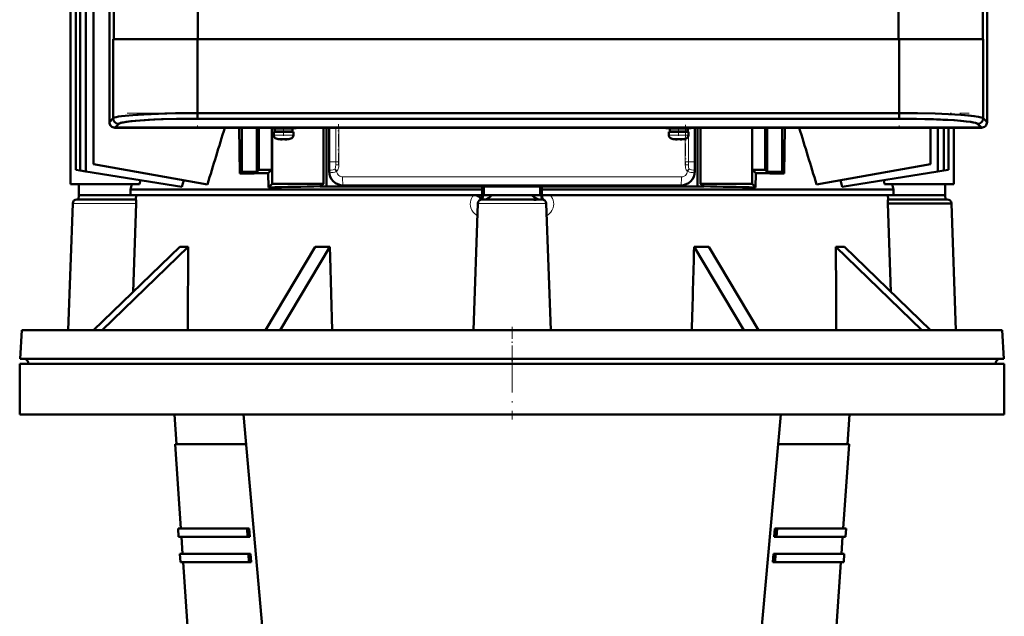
# Model space of a CAD drawing. Extents: x -1976 to 2357, y -1962 to 888.
# Tile 42 of 53: x -278 to 72, y 316 to 529. Entities that reach past the tile are written whole.
import ezdxf

# ---------------------------------------------------------------- set-up
doc = ezdxf.new("R2010")
doc.units = 0
doc.linetypes.add('DASHDOT', pattern=[18.5, 12, -3, 0.5, -3])

msp = doc.modelspace()

# ---------------------------------------------------------------- linework, layer by layer
at = {"color": 7, "lineweight": 50}
for p, q in [((-246.55, 764.15), (-246.55, 492.18)), ((-246.55, 764.15), (-246.55, 492.18)), ((65.41, 492.18), (65.41, 764.15)), ((65.41, 492.18), (65.41, 764.15)), ((-260.43, 743.16), (-260.43, 470.13)), ((-258.53, 475.16), (-258.53, 743.16)), ((-256.99, 474.92), (-256.99, 743.16)), ((-254.9, 474.59), (-254.9, 743.16)), ((-252.19, 741.16), (-252.19, 477.16)), ((-245.03, 734.66), (-245.03, 521.66)), ((-245.03, 734.66), (-245.03, 521.66)), ((-215.1, 734.66), (-215.1, 521.66)), ((-215.1, 734.66), (-215.1, 521.66)), ((-246.57, 625.66), (-246.57, 516.54)), ((65.43, 516.54), (65.43, 625.66)), ((33.96, 521.66), (33.96, 532.66)), ((33.96, 521.66), (33.96, 532.66)), ((63.88, 521.66), (63.88, 532.66)), ((63.88, 521.66), (63.88, 532.66)), ((-245.2, 521.66), (-245.03, 521.66)), ((-245.2, 521.66), (-245.2, 493.53)), ((-245.2, 521.66), (-245.2, 493.53)), ((-245.03, 521.66), (-245.2, 521.66)), ((-245.03, 521.66), (-245.2, 521.66)), ((-245.03, 521.66), (-215.1, 521.66)), ((-215.1, 521.66), (-245.03, 521.66)), ((-215.27, 521.66), (-215.27, 495.35)), ((-215.27, 521.66), (-215.27, 495.35)), ((-215.1, 521.66), (33.96, 521.66)), ((-215.1, 521.66), (33.96, 521.66)), ((33.96, 521.66), (63.88, 521.66)), ((63.88, 521.66), (33.96, 521.66)), ((34.13, 521.66), (34.13, 495.35)), ((34.13, 521.66), (34.13, 495.35)), ((63.88, 521.66), (64.06, 521.66)), ((63.88, 521.66), (64.06, 521.66)), ((63.88, 521.66), (64.06, 521.66)), ((64.06, 521.66), (64.06, 493.53)), ((64.06, 521.66), (64.06, 493.53)), ((-246.57, 516.54), (-246.55, 516.53)), ((-246.56, 516.53), (-246.56, 511.54)), ((65.41, 516.53), (65.43, 516.54)), ((65.42, 511.54), (65.42, 516.53)), ((-246.55, 511.55), (-246.57, 511.54)), ((-246.57, 511.54), (-246.57, 492.16)), ((65.43, 511.54), (65.41, 511.55)), ((65.43, 492.16), (65.43, 511.54)), ((-246.55, 492.18), (-245.2, 493.53)), ((-246.55, 492.18), (-245.2, 493.53)), ((-215.27, 493.35), (-215.27, 495.35)), ((-215.27, 495.35), (34.13, 495.35)), ((-215.27, 495.35), (-215.27, 493.35)), ((-215.27, 495.35), (34.13, 495.35)), ((34.13, 495.35), (34.13, 493.35)), ((34.13, 493.35), (34.13, 495.35)), ((64.06, 493.53), (65.41, 492.18)), ((64.06, 493.53), (65.41, 492.18)), ((-244.57, 490.16), (-225.15, 490.16)), ((-244.55, 490.18), (-243.21, 491.53)), ((-244.55, 490.18), (-243.21, 491.53)), ((-244.55, 490.18), (63.41, 490.18)), ((-244.55, 490.18), (63.41, 490.18)), ((-225.15, 490.16), (-225.14, 490.18)), ((-225.15, 490.17), (-220.16, 490.17)), ((-220.16, 490.18), (-220.15, 490.16)), ((-220.15, 490.16), (-93.07, 490.16)), ((-215.27, 493.35), (34.13, 493.35)), ((-215.27, 493.35), (34.13, 493.35)), ((-200.38, 490.16), (-200.18, 473.86)), ((-199.43, 490.16), (-199.43, 474.59)), ((-194.13, 474.48), (-194.13, 490.16)), ((-193.43, 475.16), (-193.43, 490.16)), ((-189.15, 489.96), (-189.15, 490.16)), ((-180.15, 489.96), (-180.15, 490.16)), ((-170.41, 490.16), (-170.41, 476.72)), ((-169.42, 490.16), (-169.42, 469.21)), ((-168.43, 474.66), (-168.43, 490.16)), ((-93.07, 490.16), (-93.06, 490.18)), ((-93.07, 490.17), (-88.07, 490.17)), ((-88.08, 490.18), (-88.07, 490.16)), ((-88.07, 490.16), (39.01, 490.16)), ((-48.71, 489.96), (-48.71, 490.16)), ((-39.71, 489.96), (-39.71, 490.16)), ((-38.43, 474.66), (-38.43, 490.16)), ((-37.45, 469.21), (-37.45, 490.16)), ((-36.46, 490.16), (-36.46, 476.72)), ((-18.13, 490.16), (-18.13, 470.16)), ((-18.02, 475.16), (-18.02, 490.16)), ((-13.43, 475.16), (-13.43, 490.16)), ((-12.74, 474.48), (-12.74, 490.16)), ((-7.43, 490.16), (-7.43, 474.59)), ((-6.49, 490.16), (-6.69, 473.86)), ((39.01, 490.16), (39.02, 490.18)), ((39.01, 490.17), (44.01, 490.17)), ((44, 490.18), (44.01, 490.16)), ((44.01, 490.16), (63.43, 490.16)), ((45.35, 490.16), (45.35, 477.16)), ((47.96, 474.58), (47.96, 490.16)), ((50.11, 474.92), (50.11, 490.16)), ((51.67, 475.16), (51.67, 490.16)), ((53.57, 470.13), (53.57, 490.16)), ((62.06, 491.53), (63.41, 490.18)), ((62.06, 491.53), (63.41, 490.18)), ((-184.65, 489.96), (-189.15, 489.96)), ((-188.85, 475.16), (-188.85, 489.96)), ((-188.74, 489.96), (-188.74, 470.16)), ((-184.65, 488.66), (-188.15, 488.66)), ((-188.15, 487.53), (-188.15, 488.66)), ((-184.65, 489.86), (-187.8, 489.86)), ((-187.8, 488.76), (-187.8, 489.86)), ((-184.65, 488.76), (-187.8, 488.76)), ((-186.65, 489.96), (-186.65, 489.86)), ((-186.65, 488.76), (-186.65, 488.66)), ((-184.65, 489.96), (-180.15, 489.96)), ((-181.5, 489.86), (-184.65, 489.86)), ((-181.5, 488.76), (-184.65, 488.76)), ((-181.15, 488.66), (-184.65, 488.66)), ((-182.65, 489.96), (-182.65, 489.86)), ((-182.65, 488.76), (-182.65, 488.66)), ((-181.5, 488.76), (-181.5, 489.86)), ((-181.15, 487.53), (-181.15, 488.66)), ((-44.21, 489.96), (-48.71, 489.96)), ((-44.21, 488.66), (-47.71, 488.66)), ((-47.71, 487.53), (-47.71, 488.66)), ((-44.21, 489.86), (-47.36, 489.86)), ((-47.36, 488.76), (-47.36, 489.86)), ((-44.21, 488.76), (-47.36, 488.76)), ((-46.21, 489.96), (-46.21, 489.86)), ((-46.21, 488.76), (-46.21, 488.66)), ((-39.71, 489.96), (-44.21, 489.96)), ((-41.06, 489.86), (-44.21, 489.86)), ((-41.06, 488.76), (-44.21, 488.76)), ((-40.71, 488.66), (-44.21, 488.66)), ((-42.21, 489.96), (-42.21, 489.86)), ((-42.21, 488.76), (-42.21, 488.66)), ((-41.06, 488.76), (-41.06, 489.86)), ((-40.71, 487.53), (-40.71, 488.66)), ((-186.58, 486.12), (-186.57, 486.14)), ((-185.15, 486.14), (-185.15, 485.98)), ((-184.15, 486.14), (-184.15, 485.98)), ((-182.73, 486.14), (-182.72, 486.12)), ((-46.14, 486.12), (-46.13, 486.14)), ((-44.71, 486.14), (-44.71, 485.98)), ((-43.71, 486.14), (-43.71, 485.98)), ((-42.29, 486.14), (-42.28, 486.12)), ((-211.69, 470.02), (-252.19, 477.16)), ((-170.55, 476.59), (-170.41, 476.72)), ((-170.41, 476.72), (-170.41, 476.59)), ((-170.41, 476.59), (-170.41, 474.05)), ((-36.32, 476.59), (-36.46, 476.72)), ((-36.46, 476.72), (-36.46, 476.59)), ((-36.46, 476.59), (-36.46, 474.05)), ((4.82, 470.02), (45.34, 477.16)), ((45.35, 477.16), (45.34, 477.16)), ((-256.99, 474.92), (-258.53, 475.16)), ((-254.9, 474.59), (-256.99, 474.92)), ((-220.78, 469.18), (-254.9, 474.59)), ((-199.43, 474.59), (-200.18, 473.86)), ((-199.43, 474.59), (-194.13, 474.48)), ((-193.43, 475.16), (-194.13, 474.48)), ((-193.43, 475.16), (-188.85, 475.16)), ((-188.85, 475.16), (-190.06, 473.98)), ((-190.06, 473.98), (-190.01, 468.89)), ((-170.41, 474.05), (-170.41, 472.73)), ((-170.41, 470.16), (-170.41, 472.73)), ((-36.46, 474.05), (-36.46, 472.73)), ((-36.46, 470.16), (-36.46, 472.73)), ((-16.81, 473.98), (-18.02, 475.16)), ((-13.43, 475.16), (-18.02, 475.16)), ((-16.81, 473.98), (-16.86, 468.89)), ((-12.74, 474.48), (-13.43, 475.16)), ((-12.74, 474.48), (-7.43, 474.59)), ((-6.69, 473.86), (-7.43, 474.59)), ((13.92, 469.18), (47.96, 474.58)), ((47.96, 474.58), (50.11, 474.92)), ((50.11, 474.92), (51.67, 475.16)), ((-235.88, 470.13), (-260.43, 470.13)), ((-257.43, 470.13), (-257.43, 466.16)), ((-239.02, 468.16), (-238.56, 470.13)), ((-235.55, 471.52), (-235.88, 470.13)), ((-220.14, 471.51), (-220.78, 469.18)), ((-188.74, 470.16), (-190.01, 468.89)), ((-170.41, 470.16), (-188.74, 470.16)), ((-171.65, 469.34), (-170.41, 470.16)), ((-171.65, 469.34), (-171.65, 469.21)), ((-169.42, 469.21), (-171.65, 469.21)), ((-169.42, 469.21), (-37.45, 469.21)), ((-163.44, 469.66), (-43.43, 469.66)), ((-114.08, 468.16), (-114.09, 469.21)), ((-113.43, 466.16), (-113.43, 469.21)), ((-93.43, 466.16), (-93.43, 469.21)), ((-92.79, 468.16), (-92.78, 469.21)), ((-35.22, 469.21), (-37.45, 469.21)), ((-36.46, 470.16), (-18.13, 470.16)), ((-35.22, 469.34), (-36.46, 470.16)), ((-35.22, 469.34), (-35.22, 469.21)), ((-16.86, 468.89), (-18.13, 470.16)), ((13.27, 471.51), (13.92, 469.18)), ((28.68, 471.52), (29.01, 470.13)), ((29.01, 470.13), (53.57, 470.13)), ((31.69, 470.13), (32.15, 468.16)), ((50.57, 470.13), (50.57, 466.16)), ((-257.49, 464.66), (-257.43, 466.16)), ((-239.02, 466.16), (-257.43, 466.16)), ((-239.02, 468.16), (-114.08, 468.16)), ((-239.02, 468.16), (-239.02, 466.16)), ((-239.02, 466.16), (-114.16, 466.16)), ((-237.08, 466.16), (-237.12, 464.66)), ((-114.16, 466.16), (-114.06, 466.16)), ((-114.08, 468.16), (-114.08, 466.16)), ((-113.43, 466.16), (-114.06, 466.16)), ((-113.52, 466.16), (-113.54, 465.97)), ((-113.43, 466.16), (-110.78, 466.16)), ((-96.09, 466.16), (-110.78, 466.16)), ((-96.28, 466.02), (-96.09, 466.16)), ((-93.43, 466.16), (-96.09, 466.16)), ((-93.43, 466.16), (-92.79, 466.16)), ((-93.33, 465.97), (-93.35, 466.16)), ((-92.79, 468.16), (15.92, 468.16)), ((-92.79, 468.16), (-92.79, 466.16)), ((-92.79, 466.16), (15.92, 466.16)), ((-92.74, 466.16), (-92.73, 465.69)), ((15.92, 468.16), (32.15, 468.16)), ((15.92, 466.16), (32.15, 466.16)), ((30.21, 466.16), (30.26, 464.66)), ((32.15, 468.16), (32.15, 466.16)), ((32.15, 466.16), (50.57, 466.16)), ((50.62, 464.66), (50.57, 466.16)), ((-261.18, 418.16), (-259.61, 463.22)), ((-257.49, 464.66), (-258.11, 464.66)), ((-258.11, 464.66), (-239.57, 464.66)), ((-239.57, 464.66), (-237.12, 464.66)), ((-238.05, 431.83), (-237.05, 463.22)), ((-117.18, 418.16), (-115.61, 463.22)), ((-114.15, 464.66), (-114.11, 464.66)), ((-114.11, 464.66), (-94.93, 464.66)), ((-92.81, 464.66), (-92.76, 464.66)), ((-89.69, 418.16), (-91.26, 463.22)), ((30.18, 463.22), (52.74, 463.19)), ((31.18, 431.83), (30.18, 463.22)), ((32.7, 464.66), (30.26, 464.66)), ((32.7, 464.66), (51.24, 464.66)), ((51.24, 464.66), (50.62, 464.66)), ((52.74, 463.19), (54.31, 418.16)), ((-252.16, 418.16), (-221.57, 447.8)), ((-218.57, 447.8), (-249.16, 418.16)), ((-191.03, 418.16), (-173.37, 447.8)), ((-168.18, 447.8), (-185.84, 418.16)), ((-168.18, 447.8), (-168.08, 444.24)), ((-21.03, 418.16), (-38.69, 447.8)), ((-33.5, 447.8), (-15.84, 418.16)), ((42.29, 418.16), (11.7, 447.8)), ((14.7, 447.8), (45.29, 418.16)), ((-168.08, 444.24), (-167.36, 418.16)), ((-277.7, 418.16), (-278.24, 407.95)), ((-277.7, 418.16), (-186.98, 418.16)), ((-186.98, 418.16), (70.83, 418.16)), ((70.83, 418.16), (71.37, 407.95)), ((-278.44, 406.16), (71.56, 406.16)), ((-278.44, 406.16), (-278.44, 388.16)), ((-278.24, 407.95), (-187.24, 407.95)), ((-275.33, 406.16), (-275.34, 406.27)), ((-187.24, 407.95), (-158.26, 407.95)), ((-158.26, 407.95), (71.37, 407.95)), ((68.46, 406.16), (68.47, 406.27)), ((71.56, 388.16), (71.56, 406.16)), ((-278.44, 388.16), (71.56, 388.16)), ((-222.72, 377.66), (-223.43, 388.16)), ((-172.93, 96.16), (-198.93, 388.16)), ((-33.93, 96.16), (-7.93, 388.16)), ((15.85, 377.66), (16.57, 388.16)), ((-223.22, 377.66), (-198, 377.66)), ((-221.16, 347.66), (-223.22, 377.66)), ((-8.87, 377.66), (16.35, 377.66)), ((14.29, 347.66), (16.35, 377.66)), ((-222.16, 347.66), (-197.63, 347.66)), ((-221.96, 344.66), (-222.16, 347.66)), ((-197.47, 344.66), (-197.63, 347.66)), ((-197.63, 347.66), (-196.83, 347.66)), ((-196.83, 347.66), (-196.67, 344.66)), ((-10.2, 344.66), (-10.04, 347.66)), ((-10.04, 347.66), (-9.24, 347.66)), ((-9.24, 347.66), (-9.4, 344.66)), ((-9.24, 347.66), (15.29, 347.66)), ((15.09, 344.66), (15.29, 347.66)), ((-221.96, 344.66), (-197.47, 344.66)), ((-220.55, 338.66), (-220.96, 344.66)), ((-196.67, 344.66), (-197.47, 344.66)), ((-9.4, 344.66), (-10.2, 344.66)), ((-9.4, 344.66), (15.09, 344.66)), ((13.68, 338.66), (14.09, 344.66)), ((-221.55, 338.66), (-197.14, 338.66)), ((-221.34, 335.66), (-221.55, 338.66)), ((-196.98, 335.66), (-197.14, 338.66)), ((-197.14, 338.66), (-196.35, 338.66)), ((-196.35, 338.66), (-196.18, 335.66)), ((-10.69, 335.66), (-10.52, 338.66)), ((-10.52, 338.66), (-9.73, 338.66)), ((-9.73, 338.66), (-9.89, 335.66)), ((-9.73, 338.66), (14.68, 338.66)), ((14.47, 335.66), (14.68, 338.66)), ((-221.34, 335.66), (-196.98, 335.66)), ((-208.01, 155.66), (-220.34, 335.66)), ((-196.18, 335.66), (-196.98, 335.66)), ((-9.89, 335.66), (-10.69, 335.66)), ((-9.89, 335.66), (14.47, 335.66)), ((1.14, 155.66), (13.47, 335.66))]:
    msp.add_line(p, q, dxfattribs=at)
at = {"color": 7, "linetype": 'DASHDOT', "lineweight": 18}
for p, q in [((-215.1, 755.96), (-215.1, 500.36)), ((33.96, 514.34), (33.96, 741.98)), ((-215.27, 524.48), (-215.27, 490.71)), ((34.13, 524.48), (34.13, 490.71)), ((-240.21, 495.35), (59.07, 495.35)), ((-103.44, 407.96), (-103.44, 386.36))]:
    msp.add_line(p, q, dxfattribs=at)
at = {"color": 7, "linetype": 'DASHDOT', "lineweight": 18, "ltscale": 0.345007}
msp.add_line((33.96, 520.51), (33.96, 534.31), dxfattribs=at)
at = {"color": 7, "linetype": 'DASHDOT', "lineweight": 18, "ltscale": 0.072871}
for p, q in [((-184.65, 487.29), (-184.65, 490.21)), ((-44.21, 487.29), (-44.21, 490.21))]:
    msp.add_line(p, q, dxfattribs=at)
at = {"color": 7, "lineweight": 18}
for p, q in [((-168.32, 478), (-168.32, 490.16)), ((-166.12, 478), (-166.12, 490.16)), ((-166.11, 478), (-166.11, 490.16)), ((-165.02, 478), (-165.02, 490.16)), ((-38.55, 478), (-38.55, 490.16)), ((-187.05, 487.53), (-188.15, 487.53)), ((-184.65, 487.53), (-187.05, 487.53)), ((-182.26, 487.53), (-184.65, 487.53)), ((-181.15, 487.53), (-182.26, 487.53)), ((-46.61, 487.53), (-47.71, 487.53)), ((-44.21, 487.53), (-46.61, 487.53)), ((-41.81, 487.53), (-44.21, 487.53)), ((-41.85, 489.96), (-41.85, 489.86)), ((-41.85, 488.76), (-41.85, 488.66)), ((-40.71, 487.53), (-41.81, 487.53)), ((-40.76, 489.96), (-40.76, 488.66)), ((-40.76, 487.19), (-40.76, 478)), ((-40.75, 488.66), (-40.75, 489.96)), ((-40.75, 478), (-40.75, 487.2)), ((-186.41, 486.29), (-187.22, 486.29)), ((-184.65, 486.29), (-186.41, 486.29)), ((-182.89, 486.29), (-184.65, 486.29)), ((-182.08, 486.29), (-182.89, 486.29)), ((-45.97, 486.29), (-46.78, 486.29)), ((-44.21, 486.29), (-45.97, 486.29)), ((-42.45, 486.29), (-44.21, 486.29)), ((-41.64, 486.29), (-42.45, 486.29)), ((-41.85, 486.23), (-41.85, 478)), ((-170.55, 474.05), (-170.55, 476.59)), ((-170.55, 476.59), (-170.41, 476.59)), ((-168.42, 478), (-168.42, 474.67)), ((-168.32, 478), (-168.42, 478)), ((-168.32, 478), (-166.12, 478)), ((-168.32, 478), (-168.32, 475.02)), ((-166.12, 478), (-166.11, 478)), ((-166.12, 478), (-166.12, 476.99)), ((-165.02, 476.98), (-166.12, 476.99)), ((-165.02, 478), (-166.11, 478)), ((-41.85, 478), (-40.76, 478)), ((-40.75, 476.99), (-41.85, 476.98)), ((-40.75, 478), (-40.76, 478)), ((-38.55, 478), (-40.75, 478)), ((-40.75, 478), (-40.75, 476.99)), ((-38.55, 478), (-38.45, 478)), ((-38.55, 478), (-38.55, 475.02)), ((-38.45, 478), (-38.45, 474.67)), ((-36.46, 476.59), (-36.32, 476.59)), ((-36.32, 474.05), (-36.32, 476.59)), ((-170.55, 474.05), (-170.41, 474.05)), ((-168.42, 474.67), (-168.43, 474.66)), ((-168.42, 474.67), (-168.31, 474.67)), ((-168.34, 474.82), (-168.33, 474.75)), ((-168.33, 475.02), (-168.32, 474.95)), ((-168.32, 475.02), (-168.33, 475.02)), ((-168.31, 474.67), (-168.33, 474.75)), ((-168.32, 475.02), (-168.32, 474.95)), ((-168.32, 475.02), (-168.31, 475.02)), ((-168.32, 474.96), (-168.32, 474.95)), ((-165.85, 474.67), (-165.71, 474.67)), ((-165.71, 474.82), (-165.71, 474.67)), ((-41.16, 474.82), (-41.16, 474.67)), ((-41.16, 474.67), (-41.02, 474.67)), ((-38.55, 475.02), (-38.56, 475.02)), ((-38.54, 474.75), (-38.56, 474.67)), ((-38.56, 474.67), (-38.45, 474.67)), ((-38.55, 474.95), (-38.54, 475.02)), ((-38.55, 475.02), (-38.54, 475.02)), ((-38.55, 475.02), (-38.55, 474.95)), ((-38.55, 474.95), (-38.55, 474.96)), ((-38.54, 474.75), (-38.53, 474.82)), ((-38.45, 474.67), (-38.43, 474.66)), ((-36.32, 474.05), (-36.46, 474.05)), ((-163.42, 469.68), (-163.44, 469.66)), ((-43.45, 469.68), (-43.43, 469.66)), ((-114.07, 465.73), (-114.05, 466.16)), ((-113.54, 465.97), (-113.54, 465.96)), ((-237.05, 463.22), (-259.61, 463.22)), ((-115.61, 463.22), (-91.26, 463.22)), ((-275.34, 406.27), (-185.85, 406.27)), ((-185.85, 406.27), (-157.35, 406.27)), ((-157.35, 406.27), (68.47, 406.27))]:
    msp.add_line(p, q, dxfattribs=at)
at = {"color": 7, "linetype": 'DASHDOT', "lineweight": 18, "ltscale": 0.364832}
msp.add_line((-165.11, 476.79), (-165.11, 491.38), dxfattribs=at)
at = {"color": 7, "linetype": 'DASHDOT', "lineweight": 18, "ltscale": 0.358838}
msp.add_line((-41.76, 491.16), (-41.76, 476.81), dxfattribs=at)
at = {"color": 7, "linetype": 'DASHDOT', "lineweight": 18, "ltscale": 0.000854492}
for p, q in [((-185.65, 485.99), (-185.65, 485.95)), ((-45.21, 485.99), (-45.21, 485.95))]:
    msp.add_line(p, q, dxfattribs=at)
at = {"color": 7, "linetype": 'DASHDOT', "lineweight": 18, "ltscale": 0.000715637}
for p, q in [((-183.65, 485.99), (-183.65, 485.96)), ((-43.21, 485.99), (-43.21, 485.96))]:
    msp.add_line(p, q, dxfattribs=at)
at = {"color": 7, "linetype": 'DASHDOT', "lineweight": 18, "ltscale": 0.076187}
for p, q in [((-170.55, 473.79), (-170.55, 476.84)), ((-36.32, 473.79), (-36.32, 476.84))]:
    msp.add_line(p, q, dxfattribs=at)
at = {"color": 7, "linetype": 'DASHDOT', "lineweight": 18, "ltscale": 0.018658}
msp.add_line((-257.42, 463.16), (-258.17, 463.16), dxfattribs=at)
at = {"color": 7, "linetype": 'DASHDOT', "lineweight": 18, "ltscale": 0.01866}
msp.add_line((51.3, 463.16), (50.55, 463.16), dxfattribs=at)
at = {"color": 7, "linetype": 'DASHDOT', "lineweight": 18, "ltscale": 0.360001}
msp.add_line((-103.43, 419.36), (-103.43, 404.96), dxfattribs=at)
at = {"color": 7, "lineweight": 50}
for points in [[(-245.2, 493.53), (-245.03, 493.64), (-244.74, 493.76), (-244.13, 493.93), (-243.29, 494.09), (-242.22, 494.25), (-240.93, 494.41), (-238.19, 494.66), (-234.32, 494.9), (-229.07, 495.13), (-223.02, 495.28), (-215.27, 495.35)], [(-245.2, 493.53), (-245.03, 493.64), (-244.74, 493.76), (-244.13, 493.93), (-243.29, 494.09), (-242.22, 494.25), (-240.93, 494.41), (-238.18, 494.66), (-233.84, 494.93), (-230.84, 495.07), (-226.88, 495.2), (-222.66, 495.29), (-215.27, 495.35)], [(34.13, 495.35), (40.61, 495.3), (46.95, 495.16), (51.73, 494.98), (56.16, 494.72), (58.64, 494.52), (60.77, 494.29), (62.4, 494.05), (63.39, 493.83), (63.82, 493.67), (64.06, 493.53)], [(34.13, 495.35), (40.66, 495.3), (47, 495.16), (51.77, 494.98), (56.18, 494.72), (59.02, 494.49), (60.9, 494.28), (62.37, 494.05), (63.37, 493.83), (63.81, 493.68), (64.06, 493.53)], [(-243.21, 491.53), (-243.04, 491.65), (-242.77, 491.77), (-242.41, 491.88), (-241.61, 492.06), (-240.58, 492.23), (-238.98, 492.44), (-237.12, 492.62), (-232.81, 492.92), (-228, 493.14), (-221.73, 493.3), (-215.27, 493.35)], [(-243.21, 491.53), (-242.92, 491.71), (-242.56, 491.84), (-242.06, 491.97), (-240.98, 492.17), (-239.52, 492.38), (-237.39, 492.6), (-233.86, 492.86), (-230.81, 493.03), (-227.49, 493.16), (-222.73, 493.28), (-216.49, 493.35), (-215.27, 493.35)], [(34.13, 493.35), (40.36, 493.31), (46.41, 493.16), (51.49, 492.93), (53.85, 492.79), (56.03, 492.62), (57.98, 492.42), (59.63, 492.21), (60.6, 492.04), (61.35, 491.86), (61.67, 491.75), (61.91, 491.64), (62.06, 491.53)], [(34.13, 493.35), (39.13, 493.32), (43.31, 493.25), (47.49, 493.12), (49.68, 493.02), (53.66, 492.8), (56.25, 492.6), (58.08, 492.41), (59.56, 492.22), (60.54, 492.05), (61.26, 491.88), (61.78, 491.71), (62.06, 491.53)], [(-185.15, 485.98), (-185.15, 485.98), (-185.16, 485.98), (-185.16, 485.97), (-185.19, 485.97), (-185.28, 485.96)], [(-185.28, 485.96), (-185.18, 485.97), (-185.16, 485.97), (-185.15, 485.98), (-185.15, 485.98), (-185.15, 485.98)], [(-184.15, 485.98), (-184.15, 485.98), (-184.15, 485.98), (-184.14, 485.97), (-184.12, 485.97), (-184.02, 485.96)], [(-44.71, 485.98), (-44.71, 485.98), (-44.71, 485.98), (-44.72, 485.97), (-44.74, 485.97), (-44.84, 485.96)], [(-44.84, 485.96), (-44.74, 485.97), (-44.72, 485.97), (-44.71, 485.98), (-44.71, 485.98), (-44.71, 485.98)], [(-43.71, 485.98), (-43.71, 485.98), (-43.71, 485.98), (-43.7, 485.97), (-43.68, 485.97), (-43.58, 485.96)], [(-116.12, 466.16), (-115.44, 465.77), (-114.86, 465.39), (-114.34, 464.95)], [(-110.78, 466.16), (-111.12, 465.71), (-111.62, 465.28), (-112.13, 465), (-112.56, 464.81), (-113.01, 464.66)], [(-96.21, 465.91), (-96.27, 465.96), (-96.28, 466.02)], [(-93.61, 464.6), (-93.97, 464.69), (-94.31, 464.81), (-94.75, 465.01), (-95.53, 465.46), (-96.21, 465.91)], [(-92.73, 465.69), (-92.68, 465.3), (-92.56, 465), (-92.4, 464.77), (-92.13, 464.53), (-92.04, 464.48)], [(-237.05, 463.22), (-237.05, 464.15), (-237.08, 464.49), (-237.11, 464.63), (-237.12, 464.65), (-237.12, 464.66)], [(-94.93, 464.66), (-95.36, 464.65), (-96.26, 464.6)], [(-94.82, 464.55), (-93.38, 464.62), (-92.99, 464.66), (-92.81, 464.66)], [(30.26, 464.66), (30.25, 464.65), (30.24, 464.62), (30.2, 464.43), (30.18, 463.58), (30.18, 463.22)]]:
    msp.add_lwpolyline(points, dxfattribs=at)
at = {"color": 7, "lineweight": 18}
for points in [[(-168.34, 474.82), (-168.36, 475), (-168.38, 475.38), (-168.42, 477.04), (-168.42, 478)], [(-168.33, 475.02), (-168.34, 475.06), (-168.36, 475.22), (-168.4, 476.25), (-168.42, 478)], [(-166.12, 476.99), (-166.14, 476.27), (-166.18, 475.95), (-166.28, 475.63), (-166.36, 475.5)], [(-165.02, 476.98), (-165.05, 476.38), (-165.14, 475.78), (-165.24, 475.5), (-165.37, 475.23), (-165.54, 474.99), (-165.71, 474.82)], [(-41.85, 476.98), (-41.82, 476.38), (-41.72, 475.78), (-41.63, 475.5), (-41.5, 475.23), (-41.33, 474.99), (-41.16, 474.82)], [(-40.75, 476.99), (-40.73, 476.27), (-40.69, 475.95), (-40.59, 475.63), (-40.51, 475.5)], [(-38.54, 475.02), (-38.53, 475.06), (-38.51, 475.22), (-38.47, 476.25), (-38.45, 478)], [(-38.53, 474.82), (-38.51, 475), (-38.49, 475.38), (-38.45, 477.04), (-38.45, 478)], [(-166.44, 475.43), (-166.74, 475.28), (-167.05, 475.19), (-167.75, 475.1), (-168.17, 475.07), (-168.29, 475.04), (-168.31, 475.02)], [(-165.85, 474.67), (-166.21, 474.43), (-166.47, 474.34), (-167.01, 474.23), (-167.5, 474.2), (-167.73, 474.22), (-168, 474.3), (-168.11, 474.37)], [(-165.85, 474.67), (-166.26, 475.23), (-166.44, 475.43)], [(-165.71, 474.82), (-166.17, 475.32), (-166.36, 475.5)], [(-165.71, 474.67), (-165.66, 474.23), (-165.51, 473.82), (-165.28, 473.45), (-164.99, 473.15), (-164.65, 472.92), (-164.27, 472.76), (-163.98, 472.7), (-163.69, 472.68)], [(-43.18, 472.68), (-99.67, 472.74), (-132.42, 472.73), (-163.69, 472.68)], [(-163.42, 469.68), (-163.43, 469.69), (-163.46, 469.72), (-163.53, 469.97), (-163.59, 470.42), (-163.67, 471.6), (-163.69, 472.68)], [(-43.45, 469.68), (-43.44, 469.69), (-43.41, 469.72), (-43.34, 469.97), (-43.28, 470.42), (-43.2, 471.6), (-43.18, 472.68)], [(-43.18, 472.68), (-42.68, 472.74), (-42.21, 472.92), (-41.8, 473.22), (-41.52, 473.54), (-41.31, 473.92), (-41.19, 474.34), (-41.16, 474.67)], [(-40.51, 475.5), (-40.93, 475.08), (-41.16, 474.82)], [(-40.43, 475.43), (-40.55, 475.31), (-41.02, 474.67)], [(-38.76, 474.37), (-38.87, 474.3), (-39.14, 474.22), (-39.36, 474.2), (-39.84, 474.23), (-40.38, 474.33), (-40.63, 474.42), (-41.02, 474.67)], [(-38.56, 475.02), (-38.57, 475.03), (-38.61, 475.05), (-38.88, 475.08), (-39.64, 475.16), (-40.13, 475.28), (-40.43, 475.43)], [(-43.45, 469.68), (-84.85, 469.74), (-146.15, 469.71), (-163.42, 469.68)], [(-115.76, 458.73), (-116.34, 459.26), (-116.75, 459.63), (-117.27, 460.19), (-117.71, 460.85), (-118.05, 461.62), (-118.21, 462.3), (-118.28, 463.01), (-118.23, 463.71), (-118.08, 464.4), (-117.82, 465.05), (-117.46, 465.67), (-117.06, 466.16)], [(-89.81, 466.16), (-89.38, 465.62), (-89.04, 465.03), (-88.79, 464.4), (-88.64, 463.72), (-88.59, 463.02), (-88.65, 462.33), (-88.81, 461.65), (-89, 461.16), (-89.24, 460.7), (-89.6, 460.18), (-89.98, 459.76), (-90.46, 459.32), (-90.93, 458.91), (-91.11, 458.73)]]:
    msp.add_lwpolyline(points, dxfattribs=at)
at = {"color": 7, "lineweight": 50}
for centre, radius, start, end in [((-243.19, 493.54), 2.01, 180.3403, 269.6593), ((62.05, 493.54), 2.01, 270.341, 359.659), ((62.05, 493.54), 2.01, 270.3408, 359.6597), ((-244.57, 492.16), 2, 179.9994, 269.9996), ((-244.55, 492.18), 2, 179.9606, 224.9724), ((-244.55, 492.18), 2, 179.9605, 224.9725), ((-244.56, 492.18), 2, 225.0276, 270.0394), ((-244.56, 492.18), 2, 225.0275, 270.0395), ((2525.27, -357.78), 2859.41, 162.74973, 163.17188), ((-2731.5, -357.62), 2858.74, 16.82872, 17.25106), ((63.41, 492.18), 2, 269.9606, 314.9724), ((63.41, 492.18), 2, 269.9605, 314.9725), ((63.43, 492.16), 2, 269.9994, 359.9998), ((63.41, 492.18), 2, 315.0276, 0.0394), ((63.41, 492.18), 2, 315.0275, 0.0395), ((-186.85, 487.53), 1.3, 180, 253.3985), ((-182.45, 487.53), 1.3, 286.6016, 360), ((-46.41, 487.53), 1.3, 180, 253.3985), ((-42.01, 487.53), 1.3, 286.6016, 360), ((-184.65, 494.91), 9, 253.3985, 257.6222), ((-184.65, 494.91), 8.99, 257.6508, 263.6103), ((-184.65, 494.91), 8.99, 257.6508, 263.6103), ((-185.26, 489.2), 3.24, 263.0595, 269.6691), ((-185.27, 488.88), 2.92, 264.1731, 269.9046), ((-184.65, 496.02), 9.9, 267.1057, 270.0002), ((-184.65, 496.02), 9.9, 267.1057, 270.0002), ((-184.65, 496.03), 9.91, 270.0011, 272.893), ((-184.65, 496.03), 9.91, 270.0011, 272.893), ((-184.03, 486.57), 0.609, 261.4912, 270.4464), ((-184.04, 489.21), 3.26, 270.3465, 276.9335), ((-184.65, 494.91), 8.99, 276.3891, 282.3499), ((-184.65, 494.91), 8.99, 276.3897, 282.3492), ((-184.65, 494.91), 9, 282.3778, 286.6016), ((-44.21, 494.91), 9, 253.3985, 257.6222), ((-44.21, 494.91), 8.99, 257.6508, 263.6103), ((-44.21, 494.91), 8.99, 257.6508, 263.6103), ((-44.82, 489.2), 3.24, 263.0595, 269.6691), ((-44.83, 488.88), 2.92, 264.1731, 269.9046), ((-44.21, 496.02), 9.9, 267.1057, 270.0002), ((-44.21, 496.02), 9.9, 267.1057, 270.0002), ((-44.21, 496.03), 9.91, 270.0011, 272.893), ((-44.21, 496.03), 9.91, 270.0011, 272.893), ((-43.59, 486.57), 0.609, 261.4912, 270.4464), ((-43.6, 489.21), 3.26, 270.3465, 276.9335), ((-44.21, 494.91), 8.99, 276.3891, 282.3499), ((-44.21, 494.91), 8.99, 276.3897, 282.3492), ((-44.21, 494.91), 9, 282.3778, 286.6016), ((-176.4, -1057.96), 1532, 90.51104, 90.8895), ((-163.44, 474.66), 5, 179.9911, 270.0089), ((-43.43, 474.66), 5, 269.9911, 0.0089), ((-30.47, -1057.96), 1532, 89.1105, 89.48895), ((-128.36, -1710.72), 2180.49, 91.13752, 91.61994), ((-78.51, -1710.72), 2180.49, 88.38006, 88.86248), ((-115.7, 465.87), 1.64, 325.906, 355.1886), ((-258.11, 463.16), 1.5, 90, 178), ((-114.11, 463.16), 1.5, 90, 178), ((-115.48, 465.64), 1.33, 299.1129, 329.1164), ((-94.67, 486.74), 22.19, 265.8945, 269.6036), ((-94.97, 453.93), 10.74, 83.4256, 89.7687), ((-92.76, 463.16), 1.5, 2, 89.999), ((51.24, 463.16), 1.5, 1.1399, 90), ((-220.08, 486.75), 38.97, 267.8051, 272.2164), ((60513.7, 218.23), 60732.7, 179.7834197, 179.8113825), ((-170.78, 564.69), 116.91, 268.7287, 271.2754), ((-100336.63, 3180.49), 100335.15, 358.4223901, 358.4393215), ((-36.09, 564.69), 116.91, 268.7246, 271.2713), ((13.21, 486.75), 38.97, 267.7836, 272.1949), ((-60720.56, 218.23), 60732.69, 0.1886188, 0.2165807), ((-277.33, 406.16), 2, 3, 63.1348), ((70.46, 406.16), 2, 116.8672, 177)]:
    msp.add_arc(centre, radius, start, end, dxfattribs=at)
at = {"color": 7, "lineweight": 18}
for centre, radius, start, end in [((-275.09, 477.99), 108.98, 359.475, 0.007), ((-275.24, 477.99), 110.22, 359.476, 0.0069), ((68.37, 477.99), 110.22, 179.9931, 180.524), ((68.23, 477.99), 108.98, 179.9931, 180.525), ((-164.04, 474.05), 6.51, 180.0031, 191.7234), ((-163.43, 474.68), 5, 180.0457, 270.0741), ((-168.83, 474.94), 0.504, 346.2816, 10.1722), ((-168.78, 474.87), 0.469, 344.2017, 9.9365), ((-167.95, 474.95), 0.363, 168.2559, 178.332), ((-168.91, 474.81), 0.611, 347.2977, 14.5919), ((-167.7, 474.86), 0.638, 197.1137, 230.0126), ((-166.83, 475.94), 0.638, 307.019, 316.4643), ((-166.92, 475.85), 1.59, 312.3932, 319.5602), ((-43.44, 474.68), 5, 269.9266, 359.9536), ((-39.95, 475.85), 1.59, 220.4399, 227.6068), ((-40.04, 475.94), 0.638, 223.5357, 232.981), ((-39.17, 474.86), 0.638, 309.9869, 342.8815), ((-37.96, 474.81), 0.611, 165.4071, 192.7017), ((-38.92, 474.95), 0.363, 1.6687, 11.7446), ((-38.09, 474.87), 0.469, 170.064, 195.7989), ((-38.04, 474.94), 0.504, 169.8279, 193.7184), ((-42.82, 474.05), 6.5, 348.2731, 0.0003), ((-115.04, 466.01), 1.5, 288.0794, 358.0266), ((-115.04, 466.01), 1.5, 288.0737, 358.0275), ((-112.61, 463.11), 3, 108.0521, 119.0138), ((-94.26, 463.11), 3, 59.4366, 71.9475), ((-91.83, 466.01), 1.5, 181.9734, 251.9206), ((-91.83, 466.01), 1.5, 181.9725, 251.9263)]:
    msp.add_arc(centre, radius, start, end, dxfattribs=at)
at = {"color": 7, "lineweight": 50}
msp.add_ellipse((-243.21, 493.53), major_axis=(1.41, -1.41), ratio=0.995146, start_param=3.929424, end_param=5.495354, dxfattribs=at)
at = {"color": 7, "lineweight": 18}
for centre, major_axis, ratio, start_param, end_param in [((-169.01, 474.32), (-0.595, -0.801), 0.842311, 2.188279, 2.976534), ((-37.86, 474.32), (0.595, -0.801), 0.84231, 3.306652, 4.094911)]:
    msp.add_ellipse(centre, major_axis=major_axis, ratio=ratio, start_param=start_param, end_param=end_param, dxfattribs=at)

doc.saveas('drawing.dxf')
